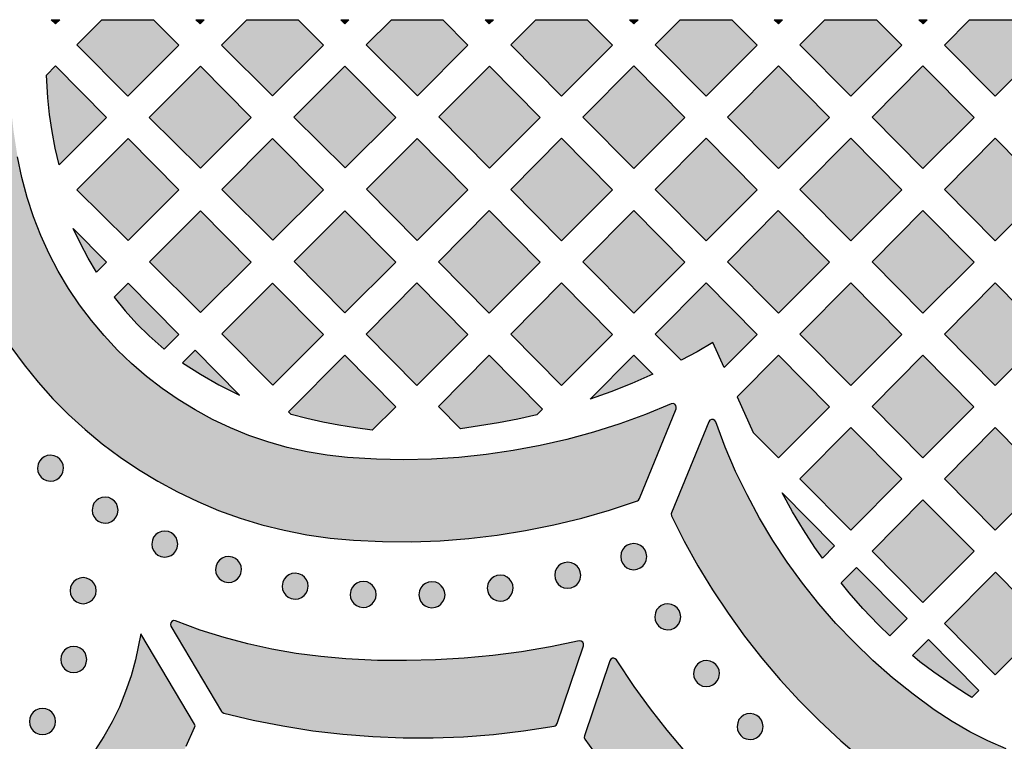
# Model space of a CAD drawing. Header units: millimetres. Extents: x -575 to 893, y -1168 to -690.
# Tile 56 of 72: x 342 to 469, y -783 to -690. Entities that reach past the tile are written whole.
import ezdxf

# ---------------------------------------------------------------- set-up
doc = ezdxf.new("R2010")
doc.units = ezdxf.units.MM
doc.layers.add('pattern', color=7, linetype='Continuous', true_color=0x000000)

msp = doc.modelspace()

# ---------------------------------------------------------------- hatches: boundary and pattern name
at = {"layer": 'pattern'}
for points in [[(330.39, -689.59), (330.31, -690.48), (330.16, -694.12), (330.15, -697.77), (330.29, -701.6), (330.55, -704.64), (330.96, -707.64), (331.51, -710.59), (332.21, -713.48), (333.05, -716.32), (334.02, -719.09), (335.13, -721.8), (336.37, -724.44), (337.73, -727), (339.21, -729.49), (340.81, -731.9), (342.52, -734.22), (344.34, -736.45), (346.26, -738.59), (348.29, -740.63), (350.41, -742.58), (352.63, -744.42), (354.94, -746.14), (357.33, -747.76), (359.81, -749.26), (362.36, -750.64), (364.99, -751.9), (367.69, -753.03), (370.46, -754.03), (373.28, -754.89), (376.17, -755.61), (379.11, -756.19), (382.11, -756.62), (385.16, -756.9), (388.89, -757.07), (392.62, -757.09), (396.34, -756.96), (400.05, -756.67), (403.74, -756.23), (407.41, -755.65), (411.06, -754.91), (414.68, -754.02), (418.26, -752.99), (421.87, -751.78), (422.01, -751.71), (422.16, -751.51), (426.87, -739.89), (426.9, -739.67), (426.84, -739.46), (426.69, -739.31), (426.49, -739.23), (426.23, -739.27), (422.93, -740.63), (419.58, -741.84), (416.19, -742.92), (412.76, -743.86), (409.3, -744.65), (405.81, -745.31), (402.3, -745.82), (398.77, -746.19), (395.22, -746.41), (391.67, -746.49), (388.11, -746.42), (384.38, -746.19), (381.73, -745.9), (379.13, -745.46), (376.57, -744.89), (374.06, -744.18), (371.61, -743.33), (369.23, -742.36), (366.91, -741.26), (364.65, -740.05), (362.48, -738.71), (360.38, -737.27), (358.37, -735.71), (356.44, -734.06), (354.61, -732.3), (352.87, -730.44), (351.23, -728.49), (349.69, -726.45), (348.27, -724.33), (346.95, -722.12), (345.76, -719.84), (344.69, -717.48), (343.74, -715.06), (342.92, -712.57), (342.24, -710.01), (341.68, -707.33), (341.16, -703.96), (340.79, -700.58), (340.57, -697.19), (340.5, -693.81), (340.58, -690.43), (340.64, -689.59)], [(347.14, -689.59), (346.59, -690.14), (346.04, -689.59)], [(359.28, -689.59), (362.55, -692.88), (355.94, -699.48), (349.37, -692.85), (352.6, -689.59)], [(365.84, -689.59), (365.29, -690.14), (364.75, -689.59)], [(377.99, -689.59), (381.25, -692.88), (374.68, -699.45), (368.05, -692.88), (371.34, -689.59)], [(384.54, -689.59), (384.03, -690.1), (383.52, -689.59)], [(396.69, -689.59), (399.95, -692.88), (393.43, -699.41), (386.8, -692.84), (390.05, -689.59)], [(403.25, -689.59), (402.7, -690.14), (402.16, -689.59)], [(415.39, -689.59), (418.66, -692.88), (412.05, -699.49), (405.48, -692.85), (408.71, -689.59)], [(421.96, -689.59), (421.41, -690.14), (420.86, -689.59)], [(434.09, -689.59), (437.36, -692.89), (430.76, -699.49), (424.18, -692.85), (427.42, -689.59)], [(440.66, -689.59), (440.11, -690.14), (439.56, -689.59)], [(452.8, -689.59), (456.07, -692.89), (449.46, -699.49), (442.89, -692.85), (446.12, -689.59)], [(459.37, -689.59), (458.82, -690.14), (458.27, -689.59)], [(471.5, -689.59), (474.77, -692.89), (468.17, -699.49), (461.59, -692.86), (464.83, -689.59)], [(345.42, -696.75), (346.59, -695.56), (353.2, -702.23), (347.06, -708.37), (346.55, -706.21), (346.14, -704.04), (345.82, -701.86), (345.59, -699.67)], [(365.33, -695.6), (371.9, -702.23), (365.33, -708.8), (358.7, -702.23)], [(390.6, -702.23), (384.03, -695.6), (377.44, -702.19), (384.07, -708.75)], [(396.17, -702.16), (402.74, -695.6), (409.31, -702.23), (402.74, -708.79)], [(414.83, -702.2), (421.4, -695.56), (428.01, -702.23), (421.4, -708.83)], [(440.11, -695.57), (446.71, -702.23), (440.11, -708.84), (433.53, -702.2)], [(458.81, -708.84), (452.24, -702.2), (458.81, -695.57), (465.42, -702.24)], [(355.98, -718.14), (349.35, -711.58), (355.98, -704.95), (362.55, -711.58)], [(381.25, -711.58), (374.68, -704.95), (368.09, -711.53), (374.72, -718.1)], [(393.39, -718.14), (399.95, -711.58), (393.38, -704.95), (386.82, -711.51)], [(412.05, -704.91), (418.66, -711.58), (412.05, -718.18), (405.48, -711.55)], [(430.76, -718.18), (424.18, -711.55), (430.75, -704.91), (437.36, -711.58)], [(449.46, -704.91), (456.07, -711.58), (449.46, -718.18), (442.88, -711.55)], [(474.77, -711.58), (468.17, -718.19), (461.59, -711.55), (468.16, -704.92)], [(365.37, -727.45), (371.9, -720.93), (365.33, -714.3), (358.74, -720.88)], [(384.04, -727.49), (390.6, -720.93), (384.03, -714.3), (377.47, -720.86)], [(402.7, -714.26), (409.31, -720.93), (402.7, -727.53), (396.13, -720.9)], [(421.4, -727.53), (414.83, -720.9), (421.4, -714.26), (428.01, -720.93)], [(440.1, -714.26), (446.71, -720.93), (440.11, -727.53), (433.53, -720.9)], [(458.81, -727.53), (452.24, -720.9), (458.81, -714.26), (465.42, -720.93)], [(351.9, -722.22), (350.81, -720.4), (349.81, -718.51), (348.88, -716.57), (353.2, -720.93)], [(354.16, -725.46), (355.59, -727.23), (357.11, -728.89), (358.72, -730.48), (360.65, -732.17), (362.55, -730.27), (355.98, -723.65)], [(368.12, -730.21), (374.69, -736.83), (381.25, -730.28), (374.68, -723.65)], [(393.35, -736.88), (386.77, -730.25), (393.35, -723.61), (399.95, -730.28)], [(412.05, -736.88), (405.48, -730.25), (412.05, -723.61), (418.66, -730.28)], [(433.09, -734.55), (431.64, -731.31), (429.59, -732.51), (427.53, -733.63), (424.18, -730.25), (430.75, -723.61), (437.36, -730.28)], [(442.88, -730.25), (449.46, -723.61), (456.06, -730.28), (449.46, -736.88)], [(474.77, -730.28), (468.16, -736.88), (461.59, -730.25), (468.16, -723.61)], [(363, -733.96), (365.33, -735.43), (367.72, -736.78), (370.41, -738.12), (364.65, -732.31)], [(384, -732.96), (390.6, -739.63), (387.55, -742.68), (385.4, -742.35), (383.26, -742), (381.16, -741.61), (379.1, -741.16), (377.09, -740.63), (376.74, -740.28)], [(408.87, -740.67), (406.39, -741.23), (403.92, -741.7), (401.45, -742.11), (398.97, -742.47), (396.13, -739.6), (402.7, -732.96), (409.61, -739.93)], [(421.15, -736.63), (418.45, -737.71), (415.74, -738.67), (421.4, -732.96), (423.86, -735.44)], [(446.71, -739.63), (440.11, -732.96), (434.79, -738.33), (436.86, -742.96), (440.12, -746.22)], [(452.23, -739.6), (458.81, -732.96), (465.41, -739.63), (458.81, -746.23)], [(526.09, -783.13), (528.85, -780.61), (531.49, -777.99), (534.03, -775.26), (536.45, -772.44), (538.75, -769.51), (540.93, -766.5), (542.99, -763.4), (544.92, -760.22), (546.72, -756.95), (548.42, -753.54), (548.47, -753.4), (548.43, -753.15), (543.55, -741.61), (543.42, -741.42), (543.22, -741.33), (543.01, -741.32), (542.82, -741.41), (542.66, -741.62), (541.28, -744.91), (539.78, -748.14), (538.14, -751.3), (536.38, -754.39), (534.5, -757.4), (532.49, -760.32), (530.37, -763.17), (528.13, -765.92), (525.78, -768.59), (523.32, -771.16), (520.76, -773.63), (517.97, -776.1), (515.89, -777.77), (513.73, -779.31), (511.52, -780.71), (509.24, -781.98), (506.91, -783.11), (504.54, -784.11), (502.12, -784.98), (499.67, -785.71), (497.19, -786.31), (494.68, -786.77), (492.16, -787.09), (489.63, -787.28), (487.08, -787.33), (484.54, -787.25), (482, -787.03), (479.48, -786.68), (476.97, -786.18), (474.48, -785.55), (472.02, -784.78), (469.59, -783.88), (467.21, -782.83), (464.87, -781.65), (462.58, -780.33), (460.28, -778.82), (457.53, -776.81), (454.88, -774.68), (452.33, -772.44), (449.89, -770.09), (447.56, -767.65), (445.35, -765.1), (443.24, -762.46), (441.26, -759.73), (439.4, -756.92), (437.66, -754.02), (436.05, -751.04), (434.58, -747.99), (433.23, -744.86), (432, -741.6), (431.87, -741.4), (431.68, -741.3), (431.46, -741.29), (431.26, -741.38), (431.1, -741.58), (426.28, -753.34), (426.24, -753.49), (426.29, -753.73), (427.93, -757), (429.7, -760.19), (431.59, -763.31), (433.61, -766.34), (435.74, -769.29), (437.98, -772.16), (440.33, -774.94), (442.8, -777.62), (445.37, -780.21), (448.19, -782.82), (450.52, -784.79), (452.93, -786.63), (455.4, -788.32), (457.94, -789.87), (460.54, -791.28), (463.19, -792.55), (465.89, -793.68), (468.63, -794.67), (471.4, -795.53), (474.21, -796.24), (477.04, -796.81), (479.89, -797.24), (482.76, -797.53), (485.63, -797.68), (488.51, -797.7), (491.39, -797.57), (494.25, -797.3), (497.11, -796.89), (499.95, -796.34), (502.76, -795.65), (505.54, -794.82), (508.29, -793.85), (510.99, -792.74), (513.66, -791.49), (516.27, -790.1), (518.82, -788.57), (521.31, -786.9), (523.73, -785.09)], [(449.46, -742.31), (456.07, -748.97), (449.46, -755.58), (442.88, -748.94)], [(468.16, -755.58), (461.59, -748.94), (468.16, -742.31), (474.77, -748.98)], [(347.63, -747.57), (347.57, -747.13), (347.41, -746.74), (347.15, -746.4), (346.83, -746.14), (346.44, -745.96), (345.94, -745.88), (345.5, -745.94), (345.11, -746.1), (344.77, -746.36), (344.51, -746.68), (344.33, -747.07), (344.26, -747.57), (344.31, -748.01), (344.48, -748.4), (344.73, -748.74), (345.05, -749), (345.44, -749.18), (345.94, -749.25), (346.38, -749.2), (346.77, -749.04), (347.11, -748.78), (347.37, -748.46), (347.55, -748.07)], [(354.69, -752.99), (354.63, -752.56), (354.47, -752.16), (354.22, -751.82), (353.89, -751.56), (353.51, -751.38), (353, -751.31), (352.57, -751.37), (352.17, -751.53), (351.84, -751.78), (351.57, -752.11), (351.4, -752.49), (351.32, -752.99), (351.38, -753.43), (351.54, -753.83), (351.79, -754.16), (352.12, -754.43), (352.5, -754.6), (353, -754.68), (353.44, -754.62), (353.84, -754.46), (354.17, -754.21), (354.44, -753.88), (354.62, -753.49)], [(440.59, -750.78), (447.38, -757.63), (445.81, -759.19), (444.84, -757.82), (443.36, -755.55), (441.94, -753.2)], [(458.81, -764.93), (452.23, -758.29), (458.81, -751.66), (465.42, -758.32)], [(362.41, -757.39), (362.35, -756.95), (362.19, -756.55), (361.94, -756.22), (361.61, -755.95), (361.22, -755.78), (360.72, -755.7), (360.29, -755.76), (359.89, -755.92), (359.56, -756.17), (359.29, -756.5), (359.12, -756.89), (359.04, -757.39), (359.1, -757.82), (359.26, -758.22), (359.51, -758.56), (359.84, -758.82), (360.22, -759), (360.72, -759.07), (361.16, -759.01), (361.56, -758.85), (361.89, -758.6), (362.16, -758.27), (362.34, -757.89)], [(423.08, -759.01), (423.02, -758.57), (422.86, -758.18), (422.6, -757.84), (422.28, -757.58), (421.89, -757.4), (421.39, -757.33), (420.95, -757.38), (420.56, -757.55), (420.22, -757.8), (419.96, -758.13), (419.78, -758.51), (419.71, -759.01), (419.76, -759.45), (419.93, -759.85), (420.18, -760.18), (420.5, -760.45), (420.89, -760.62), (421.39, -760.7), (421.83, -760.64), (422.22, -760.48), (422.56, -760.23), (422.82, -759.9), (423, -759.51)], [(370.66, -760.68), (370.6, -760.24), (370.44, -759.85), (370.19, -759.51), (369.86, -759.25), (369.47, -759.07), (368.97, -759), (368.54, -759.05), (368.14, -759.22), (367.8, -759.47), (367.54, -759.79), (367.36, -760.18), (367.29, -760.68), (367.35, -761.12), (367.51, -761.51), (367.76, -761.85), (368.09, -762.11), (368.47, -762.29), (368.97, -762.37), (369.41, -762.31), (369.8, -762.15), (370.14, -761.89), (370.41, -761.57), (370.58, -761.18)], [(414.54, -761.42), (414.48, -760.99), (414.32, -760.59), (414.06, -760.25), (413.74, -759.99), (413.35, -759.81), (412.85, -759.74), (412.41, -759.8), (412.02, -759.96), (411.68, -760.21), (411.42, -760.54), (411.24, -760.92), (411.17, -761.42), (411.22, -761.86), (411.39, -762.26), (411.64, -762.59), (411.96, -762.86), (412.35, -763.03), (412.85, -763.11), (413.29, -763.05), (413.68, -762.89), (414.02, -762.64), (414.28, -762.31), (414.46, -761.92)], [(450.21, -760.4), (456.76, -767.01), (454.53, -769.24), (453.08, -767.86), (453.06, -767.84), (451.03, -765.71), (449.26, -763.68), (448.22, -762.39)], [(379.28, -762.83), (379.22, -762.39), (379.06, -762), (378.81, -761.66), (378.48, -761.4), (378.09, -761.22), (377.59, -761.15), (377.15, -761.2), (376.76, -761.37), (376.42, -761.62), (376.16, -761.94), (375.98, -762.33), (375.91, -762.83), (375.96, -763.27), (376.13, -763.66), (376.38, -764), (376.7, -764.26), (377.09, -764.44), (377.59, -764.52), (378.03, -764.46), (378.42, -764.3), (378.76, -764.04), (379.02, -763.72), (379.2, -763.33)], [(405.81, -763.08), (405.75, -762.64), (405.59, -762.25), (405.34, -761.91), (405.01, -761.65), (404.62, -761.47), (404.12, -761.39), (403.69, -761.45), (403.29, -761.61), (402.96, -761.87), (402.69, -762.19), (402.52, -762.58), (402.44, -763.08), (402.5, -763.52), (402.66, -763.91), (402.91, -764.25), (403.24, -764.51), (403.62, -764.69), (404.12, -764.76), (404.56, -764.71), (404.96, -764.54), (405.29, -764.29), (405.56, -763.97), (405.73, -763.58)], [(468.19, -761.04), (474.77, -767.67), (468.16, -774.28), (461.59, -767.65)], [(351.85, -763.42), (351.79, -762.97), (351.62, -762.57), (351.36, -762.22), (351.01, -761.96), (350.61, -761.79), (350.16, -761.73), (349.72, -761.79), (349.31, -761.96), (348.97, -762.22), (348.71, -762.57), (348.54, -762.97), (348.48, -763.42), (348.54, -763.86), (348.71, -764.27), (348.97, -764.61), (349.31, -764.87), (349.72, -765.04), (350.16, -765.1), (350.61, -765.04), (351.01, -764.87), (351.36, -764.61), (351.62, -764.27), (351.79, -763.86)], [(388.09, -763.9), (388.03, -763.46), (387.87, -763.07), (387.61, -762.73), (387.29, -762.47), (386.9, -762.29), (386.4, -762.22), (385.96, -762.27), (385.57, -762.44), (385.23, -762.69), (384.97, -763.01), (384.79, -763.4), (384.72, -763.9), (384.77, -764.34), (384.94, -764.73), (385.19, -765.07), (385.51, -765.33), (385.9, -765.51), (386.4, -765.59), (386.84, -765.53), (387.23, -765.37), (387.57, -765.12), (387.83, -764.79), (388.01, -764.4)], [(396.98, -763.94), (396.92, -763.5), (396.76, -763.1), (396.5, -762.77), (396.18, -762.5), (395.79, -762.33), (395.29, -762.25), (394.85, -762.31), (394.46, -762.47), (394.12, -762.72), (393.86, -763.05), (393.68, -763.44), (393.61, -763.94), (393.66, -764.37), (393.83, -764.77), (394.08, -765.1), (394.4, -765.37), (394.79, -765.55), (395.29, -765.62), (395.73, -765.56), (396.12, -765.4), (396.46, -765.15), (396.72, -764.82), (396.9, -764.44)], [(427.48, -766.79), (427.42, -766.35), (427.26, -765.96), (427.01, -765.62), (426.68, -765.36), (426.3, -765.18), (425.8, -765.11), (425.36, -765.16), (424.96, -765.33), (424.63, -765.58), (424.36, -765.91), (424.19, -766.29), (424.11, -766.79), (424.17, -767.23), (424.33, -767.63), (424.58, -767.96), (424.91, -768.23), (425.3, -768.4), (425.8, -768.48), (426.23, -768.42), (426.63, -768.26), (426.97, -768.01), (427.23, -767.68), (427.41, -767.29)], [(414.33, -769.91), (410.61, -770.67), (406.89, -771.3), (403.18, -771.79), (399.47, -772.15), (395.75, -772.37), (392.01, -772.46), (388.25, -772.42), (384.14, -772.23), (380.91, -771.94), (377.72, -771.53), (374.58, -770.98), (371.47, -770.29), (368.39, -769.46), (365.32, -768.5), (362.11, -767.32), (361.86, -767.29), (361.65, -767.38), (361.5, -767.55), (361.45, -767.77), (361.52, -768.02), (368.07, -779.03), (368.15, -779.13), (368.37, -779.25), (372.18, -780.15), (376.02, -780.91), (379.88, -781.52), (383.76, -781.98), (387.65, -782.28), (391.55, -782.44), (395.46, -782.44), (399.36, -782.29), (403.26, -781.99), (407.15, -781.54), (411.11, -780.92), (411.25, -780.88), (411.35, -780.82), (411.48, -780.6), (414.89, -770.53), (414.91, -770.28), (414.79, -770.06), (414.59, -769.93)], [(340.06, -804.96), (340.23, -805.02), (340.48, -804.99), (342.76, -803.98), (344.98, -802.84), (347.12, -801.59), (349.19, -800.22), (351.16, -798.75), (353.06, -797.17), (354.85, -795.49), (356.56, -793.71), (358.16, -791.84), (359.66, -789.88), (361.05, -787.84), (362.33, -785.71), (363.49, -783.51), (364.59, -781.09), (364.64, -780.9), (364.56, -780.66), (357.62, -769.01), (356.93, -772.35), (356.36, -774.43), (355.66, -776.46), (354.85, -778.46), (353.91, -780.39), (352.85, -782.27), (351.68, -784.08), (350.4, -785.82), (349.01, -787.48), (347.51, -789.06), (345.9, -790.55), (344.19, -791.95), (342.38, -793.24), (340.47, -794.42), (338.47, -795.49), (336.38, -796.44), (334.23, -797.25), (332.78, -797.71), (328.75, -798.78)], [(458.42, -772.61), (457.45, -771.81), (459.54, -769.72), (466.05, -776.3), (465.14, -777.21), (464.45, -776.79), (463.56, -776.23), (462.59, -775.59), (462.32, -775.42), (462.03, -775.22), (460.21, -773.96)], [(350.64, -772.32), (350.58, -771.87), (350.41, -771.46), (350.15, -771.12), (349.8, -770.86), (349.4, -770.69), (348.95, -770.63), (348.5, -770.69), (348.1, -770.86), (347.76, -771.12), (347.5, -771.46), (347.33, -771.87), (347.27, -772.32), (347.33, -772.76), (347.5, -773.17), (347.76, -773.51), (348.1, -773.77), (348.5, -773.94), (348.95, -774), (349.4, -773.94), (349.8, -773.77), (350.15, -773.51), (350.41, -773.17), (350.58, -772.76)], [(437.98, -794.3), (435.33, -791.87), (432.79, -789.37), (430.35, -786.81), (428, -784.17), (425.73, -781.46), (423.56, -778.67), (421.47, -775.79), (419.16, -772.37), (419.01, -772.22), (418.82, -772.15), (418.63, -772.16), (418.45, -772.26), (418.3, -772.47), (415.01, -782.18), (414.98, -782.38), (415.07, -782.61), (417.32, -785.71), (419.68, -788.71), (422.15, -791.62), (424.72, -794.43), (427.4, -797.14), (430.18, -799.75), (433.05, -802.25), (436.02, -804.64), (439.08, -806.92), (442.23, -809.08), (445.62, -811.22), (445.77, -811.28), (446.01, -811.27), (457.46, -807.72), (457.66, -807.59), (457.77, -807.4), (457.79, -807.19), (457.71, -806.98), (457.51, -806.82), (454.46, -805.4), (451.52, -803.87), (448.66, -802.22), (445.9, -800.45), (443.21, -798.55), (440.59, -796.52)], [(432.49, -774.13), (432.43, -773.69), (432.27, -773.3), (432.02, -772.96), (431.69, -772.7), (431.3, -772.52), (430.8, -772.44), (430.37, -772.5), (429.97, -772.66), (429.64, -772.92), (429.37, -773.24), (429.2, -773.63), (429.12, -774.13), (429.18, -774.57), (429.34, -774.96), (429.59, -775.3), (429.92, -775.56), (430.3, -775.74), (430.8, -775.82), (431.24, -775.76), (431.64, -775.6), (431.97, -775.35), (432.24, -775.02), (432.41, -774.63)], [(346.6, -780.34), (346.54, -779.89), (346.37, -779.48), (346.1, -779.14), (345.76, -778.88), (345.36, -778.71), (344.91, -778.65), (344.46, -778.71), (344.06, -778.88), (343.72, -779.14), (343.46, -779.48), (343.29, -779.89), (343.23, -780.34), (343.29, -780.78), (343.46, -781.19), (343.72, -781.53), (344.06, -781.79), (344.46, -781.96), (344.91, -782.02), (345.36, -781.96), (345.76, -781.79), (346.1, -781.53), (346.37, -781.19), (346.54, -780.78)], [(438.13, -780.98), (438.07, -780.54), (437.91, -780.15), (437.66, -779.81), (437.33, -779.55), (436.95, -779.37), (436.45, -779.3), (436.01, -779.35), (435.61, -779.52), (435.28, -779.77), (435.01, -780.09), (434.84, -780.48), (434.76, -780.98), (434.82, -781.42), (434.98, -781.81), (435.23, -782.15), (435.56, -782.42), (435.95, -782.59), (436.45, -782.67), (436.88, -782.61), (437.28, -782.45), (437.62, -782.2), (437.88, -781.87), (438.06, -781.48)]]:
    msp.add_hatch(color=256, dxfattribs=at).paths.add_polyline_path(points, flags=0)

# ---------------------------------------------------------------- linework, layer by layer
at = {"layer": 'pattern', "linetype": 'Continuous'}
for points in [[(347.14, -689.59), (346.59, -690.14), (346.04, -689.59)], [(359.28, -689.59), (362.55, -692.88), (355.94, -699.48), (349.37, -692.85), (352.6, -689.59)], [(365.84, -689.59), (365.29, -690.14), (364.75, -689.59)], [(377.99, -689.59), (381.25, -692.88), (374.68, -699.45), (368.05, -692.88), (371.34, -689.59)], [(384.54, -689.59), (384.03, -690.1), (383.52, -689.59)], [(396.69, -689.59), (399.95, -692.88), (393.43, -699.41), (386.8, -692.84), (390.05, -689.59)], [(403.25, -689.59), (402.7, -690.14), (402.16, -689.59)], [(415.39, -689.59), (418.66, -692.88), (412.05, -699.49), (405.48, -692.85), (408.71, -689.59)], [(421.96, -689.59), (421.41, -690.14), (420.86, -689.59)], [(434.09, -689.59), (437.36, -692.89), (430.76, -699.49), (424.18, -692.85), (427.42, -689.59)], [(440.66, -689.59), (440.11, -690.14), (439.56, -689.59)], [(452.8, -689.59), (456.07, -692.89), (449.46, -699.49), (442.89, -692.85), (446.12, -689.59)], [(459.37, -689.59), (458.82, -690.14), (458.27, -689.59)], [(471.5, -689.59), (474.77, -692.89), (468.17, -699.49), (461.59, -692.86), (464.83, -689.59)]]:
    msp.add_lwpolyline(points, close=True, dxfattribs=at)
at = {"layer": 'pattern'}
for points in [[(345.42, -696.75), (346.59, -695.56), (353.2, -702.23), (347.06, -708.37), (346.55, -706.21), (346.14, -704.04), (345.82, -701.86), (345.59, -699.67)], [(365.33, -695.6), (371.9, -702.23), (365.33, -708.8), (358.7, -702.23)], [(390.6, -702.23), (384.03, -695.6), (377.44, -702.19), (384.07, -708.75)], [(396.17, -702.16), (402.74, -695.6), (409.31, -702.23), (402.74, -708.79)], [(414.83, -702.2), (421.4, -695.56), (428.01, -702.23), (421.4, -708.83)], [(440.11, -695.57), (446.71, -702.23), (440.11, -708.84), (433.53, -702.2)], [(458.81, -708.84), (452.24, -702.2), (458.81, -695.57), (465.42, -702.24)], [(355.98, -718.14), (349.35, -711.58), (355.98, -704.95), (362.55, -711.58)], [(381.25, -711.58), (374.68, -704.95), (368.09, -711.53), (374.72, -718.1)], [(393.39, -718.14), (399.95, -711.58), (393.38, -704.95), (386.82, -711.51)], [(412.05, -704.91), (418.66, -711.58), (412.05, -718.18), (405.48, -711.55)], [(430.76, -718.18), (424.18, -711.55), (430.75, -704.91), (437.36, -711.58)], [(449.46, -704.91), (456.07, -711.58), (449.46, -718.18), (442.88, -711.55)], [(474.77, -711.58), (468.17, -718.19), (461.59, -711.55), (468.16, -704.92)], [(365.37, -727.45), (371.9, -720.93), (365.33, -714.3), (358.74, -720.88)], [(384.04, -727.49), (390.6, -720.93), (384.03, -714.3), (377.47, -720.86)], [(402.7, -714.26), (409.31, -720.93), (402.7, -727.53), (396.13, -720.9)], [(421.4, -727.53), (414.83, -720.9), (421.4, -714.26), (428.01, -720.93)], [(440.1, -714.26), (446.71, -720.93), (440.11, -727.53), (433.53, -720.9)], [(458.81, -727.53), (452.24, -720.9), (458.81, -714.26), (465.42, -720.93)], [(351.9, -722.22), (350.81, -720.4), (349.81, -718.51), (348.88, -716.57), (353.2, -720.93)], [(354.16, -725.46), (355.59, -727.23), (357.11, -728.89), (358.72, -730.48), (360.65, -732.17), (362.55, -730.27), (355.98, -723.65)], [(368.12, -730.21), (374.69, -736.83), (381.25, -730.28), (374.68, -723.65)], [(393.35, -736.88), (386.77, -730.25), (393.35, -723.61), (399.95, -730.28)], [(412.05, -736.88), (405.48, -730.25), (412.05, -723.61), (418.66, -730.28)], [(433.09, -734.55), (431.64, -731.31), (429.59, -732.51), (427.53, -733.63), (424.18, -730.25), (430.75, -723.61), (437.36, -730.28)], [(442.88, -730.25), (449.46, -723.61), (456.06, -730.28), (449.46, -736.88)], [(474.77, -730.28), (468.16, -736.88), (461.59, -730.25), (468.16, -723.61)], [(363, -733.96), (365.33, -735.43), (367.72, -736.78), (370.41, -738.12), (364.65, -732.31)], [(384, -732.96), (390.6, -739.63), (387.55, -742.68), (385.4, -742.35), (383.26, -742), (381.16, -741.61), (379.1, -741.16), (377.09, -740.63), (376.74, -740.28)], [(408.87, -740.67), (406.39, -741.23), (403.92, -741.7), (401.45, -742.11), (398.97, -742.47), (396.13, -739.6), (402.7, -732.96), (409.61, -739.93)], [(421.15, -736.63), (418.45, -737.71), (415.74, -738.67), (421.4, -732.96), (423.86, -735.44)], [(446.71, -739.63), (440.11, -732.96), (434.79, -738.33), (436.86, -742.96), (440.12, -746.22)], [(452.23, -739.6), (458.81, -732.96), (465.41, -739.63), (458.81, -746.23)], [(449.46, -742.31), (456.07, -748.97), (449.46, -755.58), (442.88, -748.94)], [(468.16, -755.58), (461.59, -748.94), (468.16, -742.31), (474.77, -748.98)], [(347.63, -747.57), (347.57, -747.13), (347.41, -746.74), (347.15, -746.4), (346.83, -746.14), (346.44, -745.96), (345.94, -745.88), (345.5, -745.94), (345.11, -746.1), (344.77, -746.36), (344.51, -746.68), (344.33, -747.07), (344.26, -747.57), (344.31, -748.01), (344.48, -748.4), (344.73, -748.74), (345.05, -749), (345.44, -749.18), (345.94, -749.25), (346.38, -749.2), (346.77, -749.04), (347.11, -748.78), (347.37, -748.46), (347.55, -748.07)], [(354.69, -752.99), (354.63, -752.56), (354.47, -752.16), (354.22, -751.82), (353.89, -751.56), (353.51, -751.38), (353, -751.31), (352.57, -751.37), (352.17, -751.53), (351.84, -751.78), (351.57, -752.11), (351.4, -752.49), (351.32, -752.99), (351.38, -753.43), (351.54, -753.83), (351.79, -754.16), (352.12, -754.43), (352.5, -754.6), (353, -754.68), (353.44, -754.62), (353.84, -754.46), (354.17, -754.21), (354.44, -753.88), (354.62, -753.49)], [(440.59, -750.78), (447.38, -757.63), (445.81, -759.19), (444.84, -757.82), (443.36, -755.55), (441.94, -753.2)], [(458.81, -764.93), (452.23, -758.29), (458.81, -751.66), (465.42, -758.32)], [(362.41, -757.39), (362.35, -756.95), (362.19, -756.55), (361.94, -756.22), (361.61, -755.95), (361.22, -755.78), (360.72, -755.7), (360.29, -755.76), (359.89, -755.92), (359.56, -756.17), (359.29, -756.5), (359.12, -756.89), (359.04, -757.39), (359.1, -757.82), (359.26, -758.22), (359.51, -758.56), (359.84, -758.82), (360.22, -759), (360.72, -759.07), (361.16, -759.01), (361.56, -758.85), (361.89, -758.6), (362.16, -758.27), (362.34, -757.89)], [(423.08, -759.01), (423.02, -758.57), (422.86, -758.18), (422.6, -757.84), (422.28, -757.58), (421.89, -757.4), (421.39, -757.33), (420.95, -757.38), (420.56, -757.55), (420.22, -757.8), (419.96, -758.13), (419.78, -758.51), (419.71, -759.01), (419.76, -759.45), (419.93, -759.85), (420.18, -760.18), (420.5, -760.45), (420.89, -760.62), (421.39, -760.7), (421.83, -760.64), (422.22, -760.48), (422.56, -760.23), (422.82, -759.9), (423, -759.51)], [(370.66, -760.68), (370.6, -760.24), (370.44, -759.85), (370.19, -759.51), (369.86, -759.25), (369.47, -759.07), (368.97, -759), (368.54, -759.05), (368.14, -759.22), (367.8, -759.47), (367.54, -759.79), (367.36, -760.18), (367.29, -760.68), (367.35, -761.12), (367.51, -761.51), (367.76, -761.85), (368.09, -762.11), (368.47, -762.29), (368.97, -762.37), (369.41, -762.31), (369.8, -762.15), (370.14, -761.89), (370.41, -761.57), (370.58, -761.18)], [(414.54, -761.42), (414.48, -760.99), (414.32, -760.59), (414.06, -760.25), (413.74, -759.99), (413.35, -759.81), (412.85, -759.74), (412.41, -759.8), (412.02, -759.96), (411.68, -760.21), (411.42, -760.54), (411.24, -760.92), (411.17, -761.42), (411.22, -761.86), (411.39, -762.26), (411.64, -762.59), (411.96, -762.86), (412.35, -763.03), (412.85, -763.11), (413.29, -763.05), (413.68, -762.89), (414.02, -762.64), (414.28, -762.31), (414.46, -761.92)], [(450.21, -760.4), (456.76, -767.01), (454.53, -769.24), (453.08, -767.86), (453.06, -767.84), (451.03, -765.71), (449.26, -763.68), (448.22, -762.39)], [(379.28, -762.83), (379.22, -762.39), (379.06, -762), (378.81, -761.66), (378.48, -761.4), (378.09, -761.22), (377.59, -761.15), (377.15, -761.2), (376.76, -761.37), (376.42, -761.62), (376.16, -761.94), (375.98, -762.33), (375.91, -762.83), (375.96, -763.27), (376.13, -763.66), (376.38, -764), (376.7, -764.26), (377.09, -764.44), (377.59, -764.52), (378.03, -764.46), (378.42, -764.3), (378.76, -764.04), (379.02, -763.72), (379.2, -763.33)], [(405.81, -763.08), (405.75, -762.64), (405.59, -762.25), (405.34, -761.91), (405.01, -761.65), (404.62, -761.47), (404.12, -761.39), (403.69, -761.45), (403.29, -761.61), (402.96, -761.87), (402.69, -762.19), (402.52, -762.58), (402.44, -763.08), (402.5, -763.52), (402.66, -763.91), (402.91, -764.25), (403.24, -764.51), (403.62, -764.69), (404.12, -764.76), (404.56, -764.71), (404.96, -764.54), (405.29, -764.29), (405.56, -763.97), (405.73, -763.58)], [(468.19, -761.04), (474.77, -767.67), (468.16, -774.28), (461.59, -767.65)], [(351.85, -763.42), (351.79, -762.97), (351.62, -762.57), (351.36, -762.22), (351.01, -761.96), (350.61, -761.79), (350.16, -761.73), (349.72, -761.79), (349.31, -761.96), (348.97, -762.22), (348.71, -762.57), (348.54, -762.97), (348.48, -763.42), (348.54, -763.86), (348.71, -764.27), (348.97, -764.61), (349.31, -764.87), (349.72, -765.04), (350.16, -765.1), (350.61, -765.04), (351.01, -764.87), (351.36, -764.61), (351.62, -764.27), (351.79, -763.86)], [(388.09, -763.9), (388.03, -763.46), (387.87, -763.07), (387.61, -762.73), (387.29, -762.47), (386.9, -762.29), (386.4, -762.22), (385.96, -762.27), (385.57, -762.44), (385.23, -762.69), (384.97, -763.01), (384.79, -763.4), (384.72, -763.9), (384.77, -764.34), (384.94, -764.73), (385.19, -765.07), (385.51, -765.33), (385.9, -765.51), (386.4, -765.59), (386.84, -765.53), (387.23, -765.37), (387.57, -765.12), (387.83, -764.79), (388.01, -764.4)], [(396.98, -763.94), (396.92, -763.5), (396.76, -763.1), (396.5, -762.77), (396.18, -762.5), (395.79, -762.33), (395.29, -762.25), (394.85, -762.31), (394.46, -762.47), (394.12, -762.72), (393.86, -763.05), (393.68, -763.44), (393.61, -763.94), (393.66, -764.37), (393.83, -764.77), (394.08, -765.1), (394.4, -765.37), (394.79, -765.55), (395.29, -765.62), (395.73, -765.56), (396.12, -765.4), (396.46, -765.15), (396.72, -764.82), (396.9, -764.44)], [(427.48, -766.79), (427.42, -766.35), (427.26, -765.96), (427.01, -765.62), (426.68, -765.36), (426.3, -765.18), (425.8, -765.11), (425.36, -765.16), (424.96, -765.33), (424.63, -765.58), (424.36, -765.91), (424.19, -766.29), (424.11, -766.79), (424.17, -767.23), (424.33, -767.63), (424.58, -767.96), (424.91, -768.23), (425.3, -768.4), (425.8, -768.48), (426.23, -768.42), (426.63, -768.26), (426.97, -768.01), (427.23, -767.68), (427.41, -767.29)], [(414.33, -769.91), (410.61, -770.67), (406.89, -771.3), (403.18, -771.79), (399.47, -772.15), (395.75, -772.37), (392.01, -772.46), (388.25, -772.42), (384.14, -772.23), (380.91, -771.94), (377.72, -771.53), (374.58, -770.98), (371.47, -770.29), (368.39, -769.46), (365.32, -768.5), (362.11, -767.32), (361.86, -767.29), (361.65, -767.38), (361.5, -767.55), (361.45, -767.77), (361.52, -768.02), (368.07, -779.03), (368.15, -779.13), (368.37, -779.25), (372.18, -780.15), (376.02, -780.91), (379.88, -781.52), (383.76, -781.98), (387.65, -782.28), (391.55, -782.44), (395.46, -782.44), (399.36, -782.29), (403.26, -781.99), (407.15, -781.54), (411.11, -780.92), (411.25, -780.88), (411.35, -780.82), (411.48, -780.6), (414.89, -770.53), (414.91, -770.28), (414.79, -770.06), (414.59, -769.93)], [(458.42, -772.61), (457.45, -771.81), (459.54, -769.72), (466.05, -776.3), (465.14, -777.21), (464.45, -776.79), (463.56, -776.23), (462.59, -775.59), (462.32, -775.42), (462.03, -775.22), (460.21, -773.96)], [(350.64, -772.32), (350.58, -771.87), (350.41, -771.46), (350.15, -771.12), (349.8, -770.86), (349.4, -770.69), (348.95, -770.63), (348.5, -770.69), (348.1, -770.86), (347.76, -771.12), (347.5, -771.46), (347.33, -771.87), (347.27, -772.32), (347.33, -772.76), (347.5, -773.17), (347.76, -773.51), (348.1, -773.77), (348.5, -773.94), (348.95, -774), (349.4, -773.94), (349.8, -773.77), (350.15, -773.51), (350.41, -773.17), (350.58, -772.76)], [(432.49, -774.13), (432.43, -773.69), (432.27, -773.3), (432.02, -772.96), (431.69, -772.7), (431.3, -772.52), (430.8, -772.44), (430.37, -772.5), (429.97, -772.66), (429.64, -772.92), (429.37, -773.24), (429.2, -773.63), (429.12, -774.13), (429.18, -774.57), (429.34, -774.96), (429.59, -775.3), (429.92, -775.56), (430.3, -775.74), (430.8, -775.82), (431.24, -775.76), (431.64, -775.6), (431.97, -775.35), (432.24, -775.02), (432.41, -774.63)], [(346.6, -780.34), (346.54, -779.89), (346.37, -779.48), (346.1, -779.14), (345.76, -778.88), (345.36, -778.71), (344.91, -778.65), (344.46, -778.71), (344.06, -778.88), (343.72, -779.14), (343.46, -779.48), (343.29, -779.89), (343.23, -780.34), (343.29, -780.78), (343.46, -781.19), (343.72, -781.53), (344.06, -781.79), (344.46, -781.96), (344.91, -782.02), (345.36, -781.96), (345.76, -781.79), (346.1, -781.53), (346.37, -781.19), (346.54, -780.78)], [(438.13, -780.98), (438.07, -780.54), (437.91, -780.15), (437.66, -779.81), (437.33, -779.55), (436.95, -779.37), (436.45, -779.3), (436.01, -779.35), (435.61, -779.52), (435.28, -779.77), (435.01, -780.09), (434.84, -780.48), (434.76, -780.98), (434.82, -781.42), (434.98, -781.81), (435.23, -782.15), (435.56, -782.42), (435.95, -782.59), (436.45, -782.67), (436.88, -782.61), (437.28, -782.45), (437.62, -782.2), (437.88, -781.87), (438.06, -781.48)]]:
    msp.add_lwpolyline(points, close=True, dxfattribs=at)
at = {"layer": 'pattern', "linetype": 'Continuous'}
msp.add_lwpolyline([(340.81, -731.9), (342.52, -734.22), (344.34, -736.45), (346.26, -738.59), (348.29, -740.63), (350.41, -742.58), (352.63, -744.42), (354.94, -746.14), (357.33, -747.76), (359.81, -749.26), (362.36, -750.64), (364.99, -751.9), (367.69, -753.03), (370.46, -754.03), (373.28, -754.89), (376.17, -755.61), (379.11, -756.19), (382.11, -756.62), (385.16, -756.9), (388.89, -757.07), (392.62, -757.09), (396.34, -756.96), (400.05, -756.67), (403.74, -756.23), (407.41, -755.65), (411.06, -754.91), (414.68, -754.02), (418.26, -752.99), (421.87, -751.78), (422.01, -751.71), (422.16, -751.51), (426.87, -739.89), (426.9, -739.67), (426.84, -739.46), (426.69, -739.31), (426.49, -739.23), (426.23, -739.27), (422.93, -740.63), (419.58, -741.84), (416.19, -742.92), (412.76, -743.86), (409.3, -744.65), (405.81, -745.31), (402.3, -745.82), (398.77, -746.19), (395.22, -746.41), (391.67, -746.49), (388.11, -746.42), (384.38, -746.19), (381.73, -745.9), (379.13, -745.46), (376.57, -744.89), (374.06, -744.18), (371.61, -743.33), (369.23, -742.36), (366.91, -741.26), (364.65, -740.05), (362.48, -738.71), (360.38, -737.27), (358.37, -735.71), (356.44, -734.06), (354.61, -732.3), (352.87, -730.44), (351.23, -728.49), (349.69, -726.45), (348.27, -724.33), (346.95, -722.12), (345.76, -719.84), (344.69, -717.48), (343.74, -715.06), (342.92, -712.57), (342.24, -710.01), (341.68, -707.33)], dxfattribs=at)
at = {"layer": 'pattern'}
for points in [[(469.59, -783.88), (467.21, -782.83), (464.87, -781.65), (462.58, -780.33), (460.28, -778.82), (457.53, -776.81), (454.88, -774.68), (452.33, -772.44), (449.89, -770.09), (447.56, -767.65), (445.35, -765.1), (443.24, -762.46), (441.26, -759.73), (439.4, -756.92), (437.66, -754.02), (436.05, -751.04), (434.58, -747.99), (433.23, -744.86), (432, -741.6), (431.87, -741.4), (431.68, -741.3), (431.46, -741.29), (431.26, -741.38), (431.1, -741.58), (426.28, -753.34), (426.24, -753.49), (426.29, -753.73), (427.93, -757), (429.7, -760.19), (431.59, -763.31), (433.61, -766.34), (435.74, -769.29), (437.98, -772.16), (440.33, -774.94), (442.8, -777.62), (445.37, -780.21), (448.19, -782.82), (450.52, -784.79)], [(363.49, -783.51), (364.59, -781.09), (364.64, -780.9), (364.56, -780.66), (357.62, -769.01), (356.93, -772.35), (356.36, -774.43), (355.66, -776.46), (354.85, -778.46), (353.91, -780.39), (352.85, -782.27), (351.68, -784.08)], [(428, -784.17), (425.73, -781.46), (423.56, -778.67), (421.47, -775.79), (419.16, -772.37), (419.01, -772.22), (418.82, -772.15), (418.63, -772.16), (418.45, -772.26), (418.3, -772.47), (415.01, -782.18), (414.98, -782.38), (415.07, -782.61), (417.32, -785.71)]]:
    msp.add_lwpolyline(points, dxfattribs=at)

doc.saveas('drawing.dxf')
